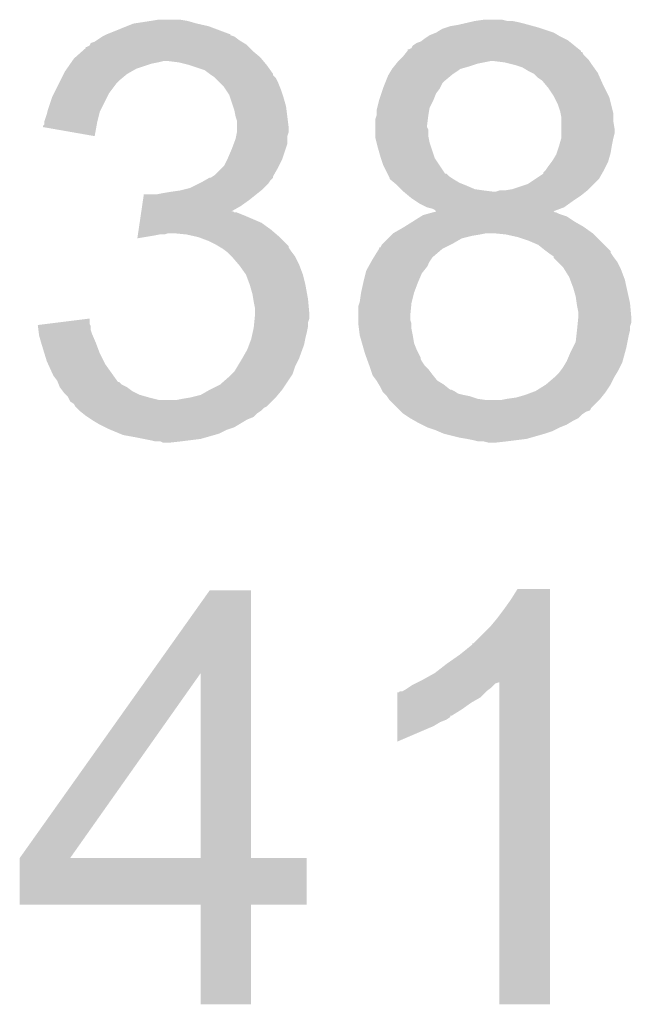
# Model space of a CAD drawing. Extents: x -1.3 to 24.2, y -3.9 to 53.4.
# Tile 25 of 57: x 12 to 13.2, y 11.7 to 13.6. Entities that reach past the tile are written whole.
import ezdxf

# ---------------------------------------------------------------- set-up
doc = ezdxf.new("R2010")
doc.units = 0
doc.layers.add('TWO-WIRE_ETH_3_CLICK_V103_GTO', color=11, linetype='CONTINUOUS')

msp = doc.modelspace()

# ---------------------------------------------------------------- linework, layer by layer
at = {"layer": 'TWO-WIRE_ETH_3_CLICK_V103_GTO'}
for points in [[(12.2174, 13.6144), (12.255496, 13.629638), (12.456164, 13.6144), (12.415522, 13.629638)], [(12.255496, 13.629638), (12.268202, 13.63472), (12.415522, 13.629638), (12.392658, 13.63472)], [(12.268202, 13.63472), (12.30122, 13.6398), (12.392658, 13.63472), (12.374882, 13.6398)], [(12.30122, 13.6398), (12.316462, 13.64234), (12.374882, 13.6398), (12.359638, 13.64234)], [(12.88288, 13.6271), (12.8905, 13.62964), (13.06322, 13.6271), (13.053908, 13.62964)], [(12.8905, 13.62964), (12.90574, 13.63218), (13.053908, 13.62964), (13.044594, 13.63218)], [(12.90574, 13.63218), (12.916746, 13.63472), (13.044594, 13.63218), (13.03528, 13.63472)], [(12.916746, 13.63472), (12.927752, 13.63726), (13.03528, 13.63472), (13.02512, 13.63726)], [(12.927752, 13.63726), (12.93876, 13.6398), (13.02512, 13.63726), (13.012422, 13.6398)], [(12.93876, 13.6398), (12.956542, 13.64234), (13.002262, 13.6398), (12.992098, 13.64234)], [(12.195808, 13.601698), (12.207238, 13.609318), (12.476482, 13.601698), (12.466322, 13.609318)], [(12.207238, 13.609318), (12.207242, 13.60932), (12.466322, 13.609318), (12.466318, 13.60932)], [(12.207242, 13.60932), (12.212312, 13.611856), (12.466318, 13.60932), (12.458716, 13.611856)], [(12.212312, 13.611856), (12.217356, 13.614378), (12.458716, 13.611856), (12.4587, 13.614378)], [(12.217356, 13.614378), (12.2174, 13.6144), (12.4587, 13.614378), (12.456164, 13.6144)], [(12.84224, 13.60678), (12.84605, 13.60932), (13.11148, 13.60678), (13.1064, 13.60932)], [(12.84605, 13.60932), (12.84986, 13.61186), (13.1064, 13.60932), (13.102168, 13.61186)], [(12.84986, 13.61186), (12.862562, 13.61694), (13.102168, 13.61186), (13.093702, 13.61694)], [(12.862562, 13.61694), (12.87526, 13.62456), (13.093702, 13.61694), (13.070842, 13.62456)], [(12.87526, 13.62456), (12.88288, 13.6271), (13.070842, 13.62456), (13.06322, 13.6271)], [(12.17422, 13.586466), (12.174242, 13.589), (12.496794, 13.586466), (12.49426, 13.589)], [(12.174242, 13.589), (12.176764, 13.589002), (12.49426, 13.589), (12.494258, 13.589002)], [(12.176764, 13.589002), (12.181842, 13.591546), (12.494258, 13.589002), (12.491714, 13.591546)], [(12.181842, 13.591546), (12.183112, 13.594078), (12.491714, 13.591546), (12.489182, 13.594078)], [(12.183112, 13.594078), (12.184388, 13.59662), (12.489182, 13.594078), (12.484946, 13.59662)], [(12.184388, 13.59662), (12.192004, 13.599162), (12.484946, 13.59662), (12.48071, 13.599162)], [(12.192004, 13.599162), (12.195808, 13.601698), (12.48071, 13.599162), (12.476482, 13.601698)], [(12.814302, 13.586466), (12.816844, 13.59154), (13.140676, 13.586466), (13.134336, 13.59154)], [(12.816844, 13.59154), (12.82446, 13.59662), (13.134336, 13.59154), (13.127988, 13.59662)], [(12.82446, 13.59662), (12.832082, 13.599162), (13.127988, 13.59662), (13.124812, 13.599162)], [(12.832082, 13.599162), (12.835466, 13.6017), (13.124812, 13.599162), (13.12164, 13.6017)], [(12.835466, 13.6017), (12.84224, 13.60678), (13.12164, 13.6017), (13.11148, 13.60678)], [(12.154216, 13.568678), (12.1685, 13.58138), (12.517122, 13.568678), (12.50188, 13.58138)], [(12.1685, 13.58138), (12.17422, 13.586466), (12.50188, 13.58138), (12.496794, 13.586466)], [(12.796522, 13.568682), (12.800582, 13.57376), (13.1572, 13.568682), (13.152122, 13.57376)], [(12.800582, 13.57376), (12.804632, 13.578826), (13.152122, 13.57376), (13.149586, 13.578826)], [(12.804632, 13.578826), (12.804644, 13.57884), (13.149586, 13.578826), (13.147062, 13.57884)], [(12.804644, 13.57884), (12.806668, 13.581372), (13.147062, 13.57884), (13.14704, 13.581372)], [(12.806668, 13.581372), (12.80668, 13.581386), (13.14704, 13.581372), (13.147024, 13.581386)], [(12.80668, 13.581386), (12.806702, 13.58392), (13.147024, 13.581386), (13.143858, 13.58392)], [(12.806702, 13.58392), (12.809224, 13.583922), (13.143858, 13.58392), (13.143854, 13.583922)], [(12.809224, 13.583922), (12.814302, 13.586466), (13.143854, 13.583922), (13.140676, 13.586466)], [(12.137138, 13.54582), (12.144248, 13.555978), (12.273278, 13.54582), (12.30376, 13.555978)], [(12.144248, 13.555978), (12.146028, 13.55852), (12.30376, 13.555978), (12.31646, 13.55852)], [(12.146028, 13.55852), (12.147806, 13.56106), (12.31646, 13.55852), (12.326618, 13.56106)], [(12.147806, 13.56106), (12.151362, 13.56614), (12.523472, 13.56106), (12.519238, 13.56614)], [(12.151362, 13.56614), (12.154216, 13.568678), (12.519238, 13.56614), (12.517122, 13.568678)], [(12.357098, 13.55852), (12.336778, 13.56106), (12.525588, 13.55852), (12.523472, 13.56106)], [(12.377414, 13.55344), (12.357098, 13.55852), (12.52982, 13.55344), (12.525588, 13.55852)], [(12.37742, 13.553438), (12.377414, 13.55344), (12.529822, 13.553438), (12.52982, 13.55344)], [(12.407898, 13.54328), (12.37742, 13.553438), (12.537076, 13.54328), (12.529822, 13.553438)], [(12.7762, 13.545822), (12.780264, 13.5509), (12.91082, 13.545822), (12.9286, 13.5509)], [(12.780264, 13.5509), (12.784328, 13.55598), (12.9286, 13.5509), (12.943842, 13.55598)], [(12.784328, 13.55598), (12.78636, 13.55852), (12.943842, 13.55598), (12.956542, 13.55852)], [(12.78636, 13.55852), (12.7889, 13.56106), (12.956542, 13.55852), (12.969242, 13.56106)], [(12.7889, 13.56106), (12.79144, 13.5636), (13.163974, 13.56106), (13.16228, 13.5636)], [(12.79144, 13.5636), (12.796522, 13.568682), (13.16228, 13.5636), (13.1572, 13.568682)], [(12.99718, 13.55852), (12.97686, 13.56106), (13.165668, 13.55852), (13.163974, 13.56106)], [(13.00734, 13.55598), (12.99718, 13.55852), (13.16736, 13.55598), (13.165668, 13.55852)], [(13.017498, 13.55344), (13.00734, 13.55598), (13.169176, 13.55344), (13.16736, 13.55598)], [(13.032742, 13.54836), (13.017498, 13.55344), (13.172804, 13.54836), (13.169176, 13.55344)], [(12.124692, 13.522962), (12.13104, 13.53566), (12.240262, 13.522962), (12.255502, 13.53566)], [(12.13104, 13.53566), (12.133582, 13.54074), (12.255502, 13.53566), (12.26439, 13.54074)], [(12.133582, 13.54074), (12.137138, 13.54582), (12.26439, 13.54074), (12.273278, 13.54582)], [(12.41806, 13.53566), (12.407898, 13.54328), (12.542518, 13.53566), (12.537076, 13.54328)], [(12.418066, 13.535656), (12.41806, 13.53566), (12.54252, 13.535656), (12.542518, 13.53566)], [(12.42188, 13.533114), (12.418066, 13.535656), (12.542526, 13.533114), (12.54252, 13.535656)], [(12.42568, 13.53058), (12.42188, 13.533114), (12.54506, 13.53058), (12.542526, 13.533114)], [(12.764514, 13.52296), (12.76858, 13.533122), (12.88034, 13.52296), (12.892534, 13.533122)], [(12.76858, 13.533122), (12.770102, 13.53566), (12.892534, 13.533122), (12.89558, 13.53566)], [(12.770102, 13.53566), (12.7762, 13.54582), (12.89558, 13.53566), (12.910816, 13.54582)], [(12.7762, 13.54582), (12.7762, 13.545822), (12.910816, 13.54582), (12.91082, 13.545822)], [(13.04544, 13.54074), (13.032742, 13.54836), (13.178246, 13.54074), (13.172804, 13.54836)], [(13.05052, 13.5382), (13.04544, 13.54074), (13.18006, 13.5382), (13.178246, 13.54074)], [(13.0556, 13.535658), (13.05052, 13.5382), (13.18119, 13.535658), (13.18006, 13.5382)], [(13.06322, 13.52804), (13.0556, 13.535658), (13.184576, 13.52804), (13.18119, 13.535658)], [(12.111988, 13.497558), (12.12215, 13.517878), (12.21994, 13.497558), (12.23518, 13.517878)], [(12.12215, 13.517878), (12.124692, 13.522962), (12.23518, 13.517878), (12.240262, 13.522962)], [(12.428224, 13.528036), (12.42568, 13.53058), (12.547602, 13.528036), (12.54506, 13.53058)], [(12.43838, 13.51788), (12.428224, 13.528036), (12.55268, 13.51788), (12.547602, 13.528036)], [(12.445998, 13.510262), (12.43838, 13.51788), (12.555728, 13.510262), (12.55268, 13.51788)], [(12.75842, 13.507722), (12.762482, 13.51788), (12.87018, 13.507722), (12.875262, 13.51788)], [(12.762482, 13.51788), (12.764514, 13.52296), (12.875262, 13.51788), (12.88034, 13.52296)], [(13.070842, 13.522956), (13.06322, 13.52804), (13.186836, 13.522956), (13.184576, 13.52804)], [(13.07719, 13.51534), (13.070842, 13.522956), (13.19022, 13.51534), (13.186836, 13.522956)], [(13.08354, 13.50772), (13.07719, 13.51534), (13.194032, 13.50772), (13.19022, 13.51534)], [(12.10818, 13.48994), (12.111988, 13.497558), (12.21613, 13.48994), (12.21994, 13.497558)], [(12.449386, 13.505182), (12.445998, 13.510262), (12.55776, 13.505182), (12.555728, 13.510262)], [(12.456158, 13.495024), (12.449386, 13.505182), (12.561146, 13.495024), (12.55776, 13.505182)], [(12.457854, 13.48994), (12.456158, 13.495024), (12.56284, 13.48994), (12.561146, 13.495024)], [(12.7508, 13.48486), (12.755034, 13.497562), (12.85748, 13.48486), (12.862562, 13.497562)], [(12.755034, 13.497562), (12.75842, 13.50772), (12.862562, 13.497562), (12.870178, 13.50772)], [(12.75842, 13.50772), (12.75842, 13.507722), (12.870178, 13.50772), (12.87018, 13.507722)], [(13.0937, 13.492478), (13.08354, 13.50772), (13.201652, 13.492478), (13.194032, 13.50772)], [(13.09497, 13.489938), (13.0937, 13.492478), (13.202922, 13.489938), (13.201652, 13.492478)], [(12.10056, 13.467078), (12.10818, 13.48994), (12.204698, 13.467078), (12.21613, 13.48994)], [(12.46378, 13.472158), (12.457854, 13.48994), (12.56792, 13.472158), (12.56284, 13.48994)], [(12.74699, 13.469622), (12.7508, 13.484858), (12.849862, 13.469622), (12.857478, 13.484858)], [(12.7508, 13.484858), (12.7508, 13.48486), (12.857478, 13.484858), (12.85748, 13.48486)], [(13.10132, 13.477238), (13.09497, 13.489938), (13.206098, 13.477238), (13.202922, 13.489938)], [(13.1064, 13.461998), (13.10132, 13.477238), (13.209906, 13.461998), (13.206098, 13.477238)], [(12.092942, 13.441682), (12.098018, 13.45692), (12.19708, 13.441682), (12.200888, 13.45692)], [(12.098018, 13.45692), (12.099288, 13.461998), (12.200888, 13.45692), (12.202158, 13.461998)], [(12.099288, 13.461998), (12.10056, 13.467078), (12.202158, 13.461998), (12.204698, 13.467078)], [(12.466318, 13.46454), (12.46378, 13.472158), (12.568874, 13.46454), (12.56792, 13.472158)], [(12.46886, 13.451842), (12.466318, 13.46454), (12.57046, 13.451842), (12.568874, 13.46454)], [(12.743182, 13.446762), (12.745718, 13.45438), (12.846366, 13.446762), (12.84732, 13.45438)], [(12.745718, 13.45438), (12.74572, 13.454384), (12.84732, 13.45438), (12.84732, 13.454384)], [(12.74572, 13.464542), (12.74699, 13.469622), (12.849014, 13.464542), (12.849862, 13.469622)], [(12.74572, 13.454384), (12.74572, 13.464542), (12.84732, 13.454384), (12.849014, 13.464542)], [(13.106908, 13.459458), (13.1064, 13.461998), (13.21054, 13.459458), (13.209906, 13.461998)], [(13.10894, 13.449298), (13.106908, 13.459458), (13.21054, 13.449298), (13.21054, 13.459458)], [(12.0904, 13.431538), (12.090406, 13.434066), (12.195226, 13.431538), (12.195688, 13.434066)], [(12.090406, 13.434066), (12.09294, 13.436606), (12.195688, 13.434066), (12.196152, 13.436606)], [(12.09294, 13.44168), (12.092942, 13.441682), (12.19708, 13.44168), (12.19708, 13.441682)], [(12.09294, 13.436606), (12.09294, 13.44168), (12.196152, 13.436606), (12.19708, 13.44168)], [(12.471398, 13.444222), (12.46886, 13.451842), (12.571412, 13.444222), (12.57046, 13.451842)], [(12.4714, 13.431518), (12.471398, 13.444222), (12.573, 13.431518), (12.571412, 13.444222)], [(12.74318, 13.43406), (12.743182, 13.446762), (12.84478, 13.43406), (12.846366, 13.446762)], [(12.74318, 13.431524), (12.74318, 13.43406), (12.84478, 13.431524), (12.84478, 13.43406)], [(13.10894, 13.444218), (13.10894, 13.449298), (13.21054, 13.444218), (13.21054, 13.449298)], [(13.10894, 13.428978), (13.10894, 13.444218), (13.21308, 13.428978), (13.21054, 13.444218)], [(12.191978, 13.413744), (12.0904, 13.431538), (12.191978, 13.413744), (12.195226, 13.431538)], [(12.469874, 13.413736), (12.471398, 13.421358), (12.57046, 13.413736), (12.572998, 13.421358)], [(12.471398, 13.421358), (12.4714, 13.421362), (12.572998, 13.421358), (12.572998, 13.421362)], [(12.4714, 13.421362), (12.4714, 13.431518), (12.572998, 13.421362), (12.573, 13.431518)], [(12.74318, 13.426444), (12.74318, 13.431524), (12.847318, 13.426444), (12.84478, 13.431524)], [(12.74318, 13.413742), (12.74318, 13.426444), (12.84732, 13.413742), (12.847318, 13.426444)], [(13.10894, 13.418818), (13.10894, 13.428978), (13.21308, 13.418818), (13.21308, 13.428978)], [(13.10894, 13.411196), (13.10894, 13.418818), (13.211174, 13.411196), (13.21308, 13.418818)], [(12.46124, 13.38834), (12.465048, 13.398498), (12.567072, 13.38834), (12.570458, 13.398498)], [(12.465048, 13.398498), (12.46886, 13.408662), (12.570458, 13.398498), (12.570458, 13.408662)], [(12.46886, 13.408662), (12.469874, 13.413736), (12.570458, 13.408662), (12.57046, 13.413736)], [(12.74318, 13.411202), (12.74318, 13.413742), (12.847828, 13.411202), (12.84732, 13.413742)], [(12.74572, 13.401042), (12.74318, 13.411202), (12.84986, 13.401042), (12.847828, 13.411202)], [(12.74826, 13.39088), (12.74572, 13.401042), (12.853248, 13.39088), (12.84986, 13.401042)], [(13.10386, 13.39342), (13.104584, 13.39596), (13.207576, 13.39342), (13.208, 13.39596)], [(13.104584, 13.39596), (13.108214, 13.40866), (13.208, 13.39596), (13.21054, 13.40866)], [(13.108214, 13.40866), (13.10894, 13.411196), (13.21054, 13.40866), (13.211174, 13.411196)], [(12.45362, 13.37056), (12.46124, 13.38834), (12.561146, 13.37056), (12.567072, 13.38834)], [(12.75334, 13.3731), (12.74826, 13.39088), (12.859174, 13.3731), (12.853248, 13.39088)], [(13.09116, 13.36548), (13.09878, 13.378178), (13.201104, 13.36548), (13.204734, 13.378178)], [(13.09878, 13.378178), (13.099626, 13.380718), (13.204734, 13.378178), (13.20546, 13.380718)], [(13.099626, 13.380718), (13.10386, 13.39342), (13.20546, 13.380718), (13.207576, 13.39342)], [(12.446002, 13.355324), (12.45235, 13.36802), (12.55395, 13.355324), (12.5603, 13.36802)], [(12.45235, 13.36802), (12.45362, 13.37056), (12.5603, 13.36802), (12.561146, 13.37056)], [(12.754188, 13.37056), (12.75334, 13.3731), (12.86002, 13.37056), (12.859174, 13.3731)], [(12.75842, 13.357862), (12.754188, 13.37056), (12.868486, 13.357862), (12.86002, 13.37056)], [(12.767308, 13.340088), (12.75842, 13.357862), (12.880336, 13.340088), (12.868486, 13.357862)], [(13.08354, 13.35532), (13.089254, 13.36294), (13.196568, 13.35532), (13.20038, 13.36294)], [(13.089254, 13.36294), (13.09116, 13.36548), (13.20038, 13.36294), (13.201104, 13.36548)], [(12.4244, 13.334994), (12.428222, 13.337542), (12.54252, 13.334994), (12.543974, 13.337542)], [(12.428222, 13.337542), (12.44346, 13.352782), (12.543974, 13.337542), (12.55268, 13.352782)], [(12.44346, 13.352782), (12.446002, 13.355324), (12.55268, 13.352782), (12.55395, 13.355324)], [(12.767312, 13.34008), (12.767308, 13.340088), (12.882874, 13.34008), (12.880336, 13.340088)], [(12.76985, 13.335002), (12.767312, 13.34008), (12.887958, 13.335002), (12.882874, 13.34008)], [(13.058138, 13.32992), (13.073372, 13.340076), (13.182598, 13.32992), (13.1884, 13.340076)], [(13.073372, 13.340076), (13.07338, 13.342614), (13.1884, 13.340076), (13.189852, 13.342614)], [(13.07338, 13.342614), (13.078458, 13.347698), (13.189852, 13.342614), (13.192756, 13.347698)], [(13.078458, 13.347698), (13.07846, 13.347702), (13.192756, 13.347698), (13.19276, 13.347702)], [(13.07846, 13.347702), (13.08354, 13.35532), (13.19276, 13.347702), (13.196568, 13.35532)], [(12.379962, 13.31214), (12.395194, 13.319758), (12.52474, 13.31214), (12.532358, 13.319758)], [(12.395194, 13.319758), (12.400278, 13.3223), (12.532358, 13.319758), (12.534052, 13.3223)], [(12.400278, 13.3223), (12.409172, 13.32738), (12.534052, 13.3223), (12.53744, 13.32738)], [(12.409172, 13.32738), (12.418054, 13.332454), (12.53744, 13.32738), (12.542514, 13.332454)], [(12.418054, 13.332454), (12.418066, 13.33246), (12.542514, 13.332454), (12.542514, 13.33246)], [(12.418066, 13.33246), (12.420606, 13.332464), (12.542514, 13.33246), (12.542514, 13.332464)], [(12.420606, 13.332464), (12.4244, 13.334994), (12.542514, 13.332464), (12.54252, 13.334994)], [(12.771118, 13.332464), (12.76985, 13.335002), (12.891764, 13.332464), (12.887958, 13.335002)], [(12.77112, 13.329928), (12.771118, 13.332464), (12.895566, 13.329928), (12.891764, 13.332464)], [(12.771132, 13.329918), (12.77112, 13.329928), (12.89558, 13.329918), (12.895566, 13.329928)], [(12.780268, 13.3223), (12.771132, 13.329918), (12.908278, 13.3223), (12.89558, 13.329918)], [(12.78636, 13.31722), (12.780268, 13.3223), (12.92098, 13.31722), (12.908278, 13.3223)], [(13.01242, 13.3096), (13.0429, 13.31976), (13.162278, 13.3096), (13.172438, 13.31976)], [(13.0429, 13.31976), (13.058138, 13.32992), (13.172438, 13.31976), (13.182598, 13.32992)], [(12.287042, 13.28928), (12.28854, 13.29944), (12.4968, 13.28928), (12.5095, 13.29944)], [(12.313922, 13.29944), (12.32662, 13.30198), (12.5095, 13.29944), (12.512674, 13.30198)], [(12.32662, 13.30198), (12.34186, 13.30452), (12.512674, 13.30198), (12.51585, 13.30452)], [(12.34186, 13.30452), (12.35964, 13.30706), (12.51585, 13.30452), (12.519024, 13.30706)], [(12.35964, 13.30706), (12.369792, 13.309598), (12.519024, 13.30706), (12.522198, 13.309598)], [(12.369792, 13.309598), (12.379962, 13.31214), (12.522198, 13.309598), (12.52474, 13.31214)], [(12.793978, 13.309602), (12.78636, 13.31722), (12.938758, 13.309602), (12.92098, 13.31722)], [(12.79652, 13.30706), (12.793978, 13.309602), (12.95654, 13.30706), (12.938758, 13.309602)], [(12.79906, 13.30452), (12.79652, 13.30706), (12.97686, 13.30452), (12.95654, 13.30706)], [(12.799062, 13.304518), (12.79906, 13.30452), (13.156562, 13.304518), (13.156564, 13.30452)], [(12.808204, 13.2969), (12.799062, 13.304518), (13.14704, 13.2969), (13.156562, 13.304518)], [(12.979396, 13.30452), (12.987018, 13.307058), (13.156564, 13.30452), (13.159738, 13.307058)], [(12.987018, 13.307058), (12.997178, 13.30706), (13.159738, 13.307058), (13.159738, 13.30706)], [(12.997178, 13.30706), (13.01242, 13.3096), (13.159738, 13.30706), (13.162278, 13.3096)], [(12.285172, 13.276578), (12.287042, 13.28928), (12.47902, 13.276578), (12.4968, 13.28928)], [(12.8143, 13.29182), (12.808204, 13.2969), (13.13942, 13.29182), (13.14704, 13.2969)], [(12.821922, 13.28674), (12.8143, 13.29182), (13.1318, 13.28674), (13.13942, 13.29182)], [(12.829538, 13.281662), (12.821922, 13.28674), (13.12469, 13.281662), (13.1318, 13.28674)], [(12.844778, 13.27404), (12.829538, 13.281662), (13.11402, 13.27404), (13.12469, 13.281662)], [(12.282554, 13.2588), (12.283302, 13.263878), (12.4841, 13.2588), (12.471404, 13.263878)], [(12.283302, 13.26388), (12.283674, 13.266414), (12.466326, 13.26388), (12.463786, 13.266414)], [(12.283302, 13.263878), (12.283302, 13.26388), (12.471404, 13.263878), (12.466326, 13.26388)], [(12.283674, 13.266414), (12.283676, 13.26642), (12.463786, 13.266414), (12.461324, 13.26642)], [(12.283676, 13.26642), (12.285172, 13.276578), (12.461324, 13.26642), (12.47902, 13.276578)], [(12.83716, 13.258802), (12.846412, 13.26134), (13.111476, 13.258802), (13.103862, 13.26134)], [(12.854938, 13.271502), (12.844778, 13.27404), (13.10728, 13.271502), (13.11402, 13.27404)], [(12.846412, 13.26134), (12.855666, 13.263878), (13.103862, 13.26134), (13.098784, 13.263878)], [(12.860016, 13.268962), (12.854938, 13.271502), (13.100536, 13.268962), (13.10728, 13.271502)], [(12.855666, 13.263878), (12.855674, 13.26388), (13.098784, 13.263878), (13.096246, 13.26388)], [(12.855674, 13.26388), (12.864848, 13.266396), (13.096246, 13.26388), (13.093724, 13.266396)], [(12.862554, 13.266426), (12.860016, 13.268962), (13.093802, 13.266426), (13.100536, 13.268962)], [(12.864936, 13.26642), (12.862554, 13.266426), (13.093786, 13.26642), (13.093802, 13.266426)], [(12.864848, 13.266396), (12.864936, 13.26642), (13.093724, 13.266396), (13.093786, 13.26642)], [(12.278438, 13.23086), (12.280308, 13.243558), (12.53744, 13.23086), (12.519662, 13.243558)], [(12.280308, 13.243558), (12.282554, 13.2588), (12.519662, 13.243558), (12.4841, 13.2588)], [(12.800582, 13.23594), (12.81684, 13.246102), (13.152122, 13.23594), (13.134338, 13.246102)], [(12.81684, 13.246102), (12.833088, 13.256258), (13.134338, 13.246102), (13.119104, 13.256258)], [(12.833088, 13.256258), (12.83716, 13.258802), (13.119104, 13.256258), (13.111476, 13.258802)], [(12.276942, 13.2207), (12.277316, 13.223238), (12.329156, 13.2207), (12.336778, 13.223238)], [(12.277316, 13.22324), (12.278438, 13.23086), (12.546332, 13.22324), (12.53744, 13.23086)], [(12.277316, 13.223238), (12.277316, 13.22324), (12.336778, 13.223238), (12.346942, 13.22324)], [(12.372338, 13.2207), (12.346942, 13.22324), (12.549296, 13.2207), (12.546332, 13.22324)], [(12.7762, 13.2207), (12.77874, 13.22324), (12.94892, 13.2207), (12.961622, 13.22324)], [(12.77874, 13.22324), (12.778742, 13.223242), (13.1699, 13.22324), (13.169898, 13.223242)], [(12.778742, 13.223242), (12.79652, 13.2334), (13.169898, 13.223242), (13.155678, 13.2334)], [(12.79652, 13.2334), (12.800582, 13.23594), (13.155678, 13.2334), (13.152122, 13.23594)], [(12.97434, 13.223238), (12.97432, 13.22324), (13.169902, 13.223238), (13.1699, 13.22324)], [(12.99972, 13.2207), (12.97434, 13.223238), (13.17244, 13.2207), (13.169902, 13.223238)], [(12.275824, 13.213108), (12.276568, 13.21816), (12.275824, 13.213108), (12.3063, 13.21816)], [(12.276568, 13.21816), (12.276942, 13.2207), (12.3063, 13.21816), (12.318998, 13.2207)], [(12.39519, 13.215622), (12.372338, 13.2207), (12.55522, 13.215622), (12.549296, 13.2207)], [(12.395198, 13.21562), (12.39519, 13.215622), (12.555222, 13.21562), (12.55522, 13.215622)], [(12.41552, 13.208), (12.395198, 13.21562), (12.56284, 13.208), (12.555222, 13.21562)], [(12.43076, 13.20038), (12.41552, 13.208), (12.570456, 13.20038), (12.56284, 13.208)], [(12.755882, 13.20038), (12.75842, 13.20292), (12.890498, 13.20038), (12.895578, 13.20292)], [(12.75842, 13.20292), (12.768582, 13.213082), (12.895578, 13.20292), (12.913364, 13.213082)], [(12.768582, 13.213082), (12.77366, 13.21816), (12.913364, 13.213082), (12.93368, 13.21816)], [(12.77366, 13.21816), (12.7762, 13.2207), (12.93368, 13.21816), (12.94892, 13.2207)], [(13.02258, 13.215618), (12.99972, 13.2207), (13.177522, 13.215618), (13.17244, 13.2207)], [(13.045438, 13.208), (13.02258, 13.215618), (13.185138, 13.208), (13.177522, 13.215618)], [(13.06322, 13.200378), (13.045438, 13.208), (13.19276, 13.200378), (13.185138, 13.208)], [(12.435004, 13.197834), (12.43076, 13.20038), (12.573, 13.197834), (12.570456, 13.20038)], [(12.439238, 13.195294), (12.435004, 13.197834), (12.573004, 13.195294), (12.573, 13.197834)], [(12.443458, 13.192762), (12.439238, 13.195294), (12.574692, 13.192762), (12.573004, 13.195294)], [(12.450234, 13.18768), (12.443458, 13.192762), (12.57808, 13.18768), (12.574692, 13.192762)], [(12.453618, 13.18514), (12.450234, 13.18768), (12.579986, 13.18514), (12.57808, 13.18768)], [(12.461242, 13.17752), (12.453618, 13.18514), (12.5857, 13.17752), (12.579986, 13.18514)], [(12.741274, 13.17752), (12.750798, 13.192762), (12.85748, 13.17752), (12.875264, 13.192762)], [(12.750798, 13.192762), (12.7508, 13.192764), (12.875264, 13.192762), (12.875266, 13.192764)], [(12.7508, 13.192764), (12.750822, 13.1953), (12.875266, 13.192764), (12.880338, 13.1953)], [(12.750822, 13.1953), (12.753346, 13.195314), (12.880338, 13.1953), (12.880366, 13.195314)], [(12.753346, 13.195314), (12.755882, 13.20038), (12.880366, 13.195314), (12.890498, 13.20038)], [(13.07592, 13.19022), (13.06322, 13.200378), (13.202916, 13.19022), (13.19276, 13.200378)], [(13.079316, 13.187674), (13.07592, 13.19022), (13.20546, 13.187674), (13.202916, 13.19022)], [(13.082702, 13.185134), (13.079316, 13.187674), (13.205464, 13.185134), (13.20546, 13.187674)], [(13.08608, 13.1826), (13.082702, 13.185134), (13.207154, 13.1826), (13.205464, 13.185134)], [(12.461244, 13.177518), (12.461242, 13.17752), (12.5857, 13.177518), (12.5857, 13.17752)], [(12.474304, 13.16228), (12.461244, 13.177518), (12.59332, 13.16228), (12.5857, 13.177518)], [(12.729632, 13.157202), (12.735278, 13.167362), (12.844782, 13.157202), (12.849862, 13.167362)], [(12.735278, 13.167362), (12.7381, 13.17244), (12.849862, 13.167362), (12.853246, 13.17244)], [(12.7381, 13.17244), (12.739688, 13.174982), (12.853246, 13.17244), (12.854942, 13.174982)], [(12.739688, 13.174982), (12.741274, 13.17752), (12.854942, 13.174982), (12.85748, 13.17752)], [(13.093686, 13.17752), (13.08608, 13.1826), (13.21054, 13.17752), (13.207154, 13.1826)], [(13.0937, 13.17751), (13.093686, 13.17752), (13.210548, 13.17751), (13.21054, 13.17752)], [(13.093706, 13.174974), (13.0937, 13.17751), (13.21245, 13.174974), (13.210548, 13.17751)], [(13.101322, 13.167358), (13.093706, 13.174974), (13.21816, 13.167358), (13.21245, 13.174974)], [(13.11148, 13.157198), (13.101322, 13.167358), (13.223242, 13.157198), (13.21816, 13.167358)], [(12.47648, 13.15974), (12.474304, 13.16228), (12.594274, 13.15974), (12.59332, 13.16228)], [(12.489178, 13.141962), (12.47648, 13.15974), (12.60094, 13.141962), (12.594274, 13.15974)], [(12.72032, 13.12926), (12.724128, 13.1445), (12.828088, 13.12926), (12.834622, 13.1445)], [(12.724128, 13.1445), (12.7254, 13.149582), (12.834622, 13.1445), (12.838686, 13.149582)], [(12.7254, 13.149582), (12.729632, 13.157202), (12.838686, 13.149582), (12.844782, 13.157202)], [(13.114656, 13.15212), (13.11148, 13.157198), (13.22578, 13.15212), (13.223242, 13.157198)], [(13.12418, 13.136882), (13.114656, 13.15212), (13.231494, 13.136882), (13.22578, 13.15212)], [(12.48918, 13.141958), (12.489178, 13.141962), (12.60094, 13.141958), (12.60094, 13.141962)], [(12.4968, 13.12164), (12.48918, 13.141958), (12.60602, 13.12164), (12.60094, 13.141958)], [(12.71524, 13.106402), (12.719754, 13.12672), (12.819382, 13.106402), (12.827, 13.12672)], [(12.719754, 13.12672), (12.72032, 13.12926), (12.827, 13.12672), (12.828088, 13.12926)], [(13.126086, 13.131798), (13.12418, 13.136882), (13.2334, 13.131798), (13.231494, 13.136882)], [(13.131798, 13.116562), (13.126086, 13.131798), (13.236786, 13.116562), (13.2334, 13.131798)], [(12.50188, 13.103862), (12.4968, 13.12164), (12.609254, 13.103862), (12.60602, 13.12164)], [(12.7127, 13.088622), (12.71524, 13.106398), (12.814934, 13.088622), (12.81938, 13.106398)], [(12.71524, 13.106398), (12.71524, 13.106402), (12.81938, 13.106398), (12.819382, 13.106402)], [(13.13688, 13.098778), (13.131798, 13.116562), (13.240738, 13.098778), (13.236786, 13.116562)], [(12.503574, 13.093702), (12.50188, 13.103862), (12.6111, 13.093702), (12.609254, 13.103862)], [(12.50442, 13.08862), (12.503574, 13.093702), (12.611562, 13.08862), (12.6111, 13.093702)], [(12.50696, 13.075922), (12.50442, 13.08862), (12.612718, 13.075922), (12.611562, 13.08862)], [(12.710162, 13.081002), (12.711852, 13.08608), (12.813792, 13.081002), (12.8143, 13.08608)], [(12.711852, 13.08608), (12.7127, 13.088622), (12.8143, 13.08608), (12.814934, 13.088622)], [(13.138696, 13.086078), (13.13688, 13.098778), (13.24356, 13.086078), (13.240738, 13.098778)], [(13.13942, 13.081002), (13.138696, 13.086078), (13.244022, 13.081002), (13.24356, 13.086078)], [(12.50696, 13.065762), (12.50696, 13.075922), (12.61364, 13.065762), (12.612718, 13.075922)], [(12.71016, 13.06068), (12.710162, 13.081002), (12.81176, 13.06068), (12.813792, 13.081002)], [(13.14196, 13.068298), (13.13942, 13.081002), (13.245178, 13.068298), (13.244022, 13.081002)], [(13.14196, 13.058142), (13.14196, 13.068298), (13.2461, 13.058142), (13.245178, 13.068298)], [(12.100582, 13.045436), (12.18184, 13.055576), (12.181842, 13.045436), (12.18184, 13.055576)], [(12.504672, 13.040358), (12.505434, 13.047976), (12.6111, 13.040358), (12.6111, 13.047976)], [(12.505434, 13.047976), (12.506196, 13.055598), (12.6111, 13.047976), (12.613638, 13.055598)], [(12.506196, 13.055598), (12.50696, 13.063218), (12.613638, 13.055598), (12.613638, 13.063218)], [(12.50696, 13.063218), (12.50696, 13.065762), (12.613638, 13.063218), (12.61364, 13.065762)], [(12.71016, 13.053064), (12.71016, 13.06068), (12.81176, 13.053064), (12.81176, 13.06068)], [(12.71016, 13.045442), (12.71016, 13.053064), (12.814298, 13.045442), (12.81176, 13.053064)], [(13.14018, 13.040356), (13.140942, 13.047978), (13.24356, 13.040356), (13.246098, 13.047978)], [(13.140942, 13.047978), (13.14196, 13.05814), (13.246098, 13.047978), (13.246098, 13.05814)], [(13.14196, 13.05814), (13.14196, 13.058142), (13.246098, 13.05814), (13.2461, 13.058142)], [(12.08026, 13.0429), (12.100582, 13.045436), (12.18311, 13.0429), (12.181842, 13.045436)], [(12.080576, 13.040356), (12.08026, 13.0429), (12.18438, 13.040356), (12.18311, 13.0429)], [(12.081522, 13.032738), (12.080576, 13.040356), (12.184382, 13.032738), (12.18438, 13.040356)], [(12.082466, 13.025122), (12.081522, 13.032738), (12.18692, 13.025122), (12.184382, 13.032738)], [(12.50216, 13.02766), (12.50442, 13.037822), (12.60856, 13.02766), (12.610592, 13.037822)], [(12.50442, 13.037822), (12.504672, 13.040358), (12.610592, 13.037822), (12.6111, 13.040358)], [(12.71016, 13.042902), (12.71016, 13.045442), (12.8143, 13.042902), (12.814298, 13.045442)], [(12.711114, 13.035282), (12.71016, 13.042902), (12.8143, 13.035282), (12.8143, 13.042902)], [(12.7127, 13.022582), (12.711114, 13.035282), (12.81684, 13.022582), (12.8143, 13.035282)], [(13.13829, 13.02258), (13.139418, 13.032738), (13.24102, 13.02258), (13.24356, 13.032738)], [(13.139418, 13.032738), (13.13942, 13.03274), (13.24356, 13.032738), (13.24356, 13.03274)], [(13.13942, 13.03274), (13.14018, 13.040356), (13.24356, 13.03274), (13.24356, 13.040356)], [(12.08278, 13.022582), (12.082466, 13.025122), (12.18801, 13.022582), (12.18692, 13.025122)], [(12.087136, 13.00734), (12.08278, 13.022582), (12.19454, 13.00734), (12.18801, 13.022582)], [(12.495528, 13.0048), (12.49934, 13.014962), (12.603478, 13.0048), (12.605512, 13.014962)], [(12.49934, 13.014962), (12.499904, 13.0175), (12.605512, 13.014962), (12.60602, 13.0175)], [(12.499904, 13.0175), (12.50216, 13.02766), (12.60602, 13.0175), (12.60856, 13.02766)], [(12.712702, 13.02258), (12.7127, 13.022582), (12.81684, 13.02258), (12.81684, 13.022582)], [(12.717056, 13.007342), (12.712702, 13.02258), (12.81938, 13.007342), (12.81684, 13.02258)], [(13.130528, 12.99718), (13.136878, 13.009878), (13.23594, 12.99718), (13.238478, 13.009878)], [(13.136878, 13.009878), (13.13829, 13.02258), (13.238478, 13.009878), (13.24102, 13.02258)], [(12.08786, 13.0048), (12.087136, 13.00734), (12.195494, 13.0048), (12.19454, 13.00734)], [(12.093332, 12.98702), (12.08786, 13.0048), (12.20216, 12.98702), (12.195494, 13.0048)], [(12.48156, 12.97686), (12.49172, 12.99464), (12.59332, 12.97686), (12.599784, 12.99464)], [(12.49172, 12.99464), (12.495528, 13.0048), (12.599784, 12.99464), (12.603478, 13.0048)], [(12.720686, 12.99464), (12.717056, 13.007342), (12.82446, 12.99464), (12.81938, 13.007342)], [(12.722862, 12.98702), (12.720686, 12.99464), (12.82827, 12.98702), (12.82446, 12.99464)], [(13.1191, 12.97178), (13.12672, 12.98956), (13.229012, 12.97178), (13.23386, 12.98956)], [(13.12672, 12.98956), (13.130528, 12.99718), (13.23386, 12.98956), (13.23594, 12.99718)], [(12.098018, 12.971782), (12.093332, 12.98702), (12.209782, 12.971782), (12.20216, 12.98702)], [(12.10033, 12.9667), (12.098018, 12.971782), (12.212322, 12.9667), (12.209782, 12.971782)], [(12.472414, 12.961618), (12.48156, 12.97686), (12.5857, 12.961618), (12.59332, 12.97686)], [(12.725632, 12.979404), (12.722862, 12.98702), (12.832078, 12.979404), (12.82827, 12.98702)], [(12.726556, 12.976864), (12.725632, 12.979404), (12.83208, 12.976864), (12.832078, 12.979404)], [(12.728404, 12.971782), (12.726556, 12.976864), (12.83462, 12.971782), (12.83208, 12.976864)], [(12.731174, 12.96416), (12.728404, 12.971782), (12.8397, 12.96416), (12.83462, 12.971782)], [(13.117576, 12.96924), (13.1191, 12.97178), (13.22832, 12.96924), (13.229012, 12.97178)], [(12.11072, 12.943842), (12.10033, 12.9667), (12.228656, 12.943842), (12.212322, 12.9667)], [(12.461236, 12.946376), (12.466322, 12.951462), (12.580618, 12.946376), (12.582312, 12.951462)], [(12.466322, 12.951462), (12.472414, 12.961618), (12.582312, 12.951462), (12.5857, 12.961618)], [(12.73302, 12.95908), (12.731174, 12.96416), (12.84478, 12.95908), (12.8397, 12.96416)], [(12.733868, 12.95654), (12.73302, 12.95908), (12.847318, 12.95654), (12.84478, 12.95908)], [(12.737254, 12.94638), (12.733868, 12.95654), (12.85494, 12.94638), (12.847318, 12.95654)], [(13.103858, 12.94892), (13.10767, 12.954002), (13.21765, 12.94892), (13.2207, 12.954002)], [(13.10767, 12.954002), (13.11148, 12.95908), (13.2207, 12.954002), (13.223238, 12.95908)], [(13.11148, 12.95908), (13.117576, 12.96924), (13.223238, 12.95908), (13.22832, 12.96924)], [(12.118338, 12.933682), (12.11072, 12.943842), (12.235914, 12.933682), (12.228656, 12.943842)], [(12.119356, 12.93114), (12.118338, 12.933682), (12.23773, 12.93114), (12.235914, 12.933682)], [(12.43838, 12.92606), (12.4587, 12.943838), (12.567072, 12.92606), (12.578924, 12.943838)], [(12.4587, 12.943838), (12.461236, 12.946376), (12.578924, 12.943838), (12.580618, 12.946376)], [(12.7381, 12.943842), (12.737254, 12.94638), (12.856972, 12.943842), (12.85494, 12.94638)], [(12.745718, 12.933684), (12.7381, 12.943842), (12.865098, 12.933684), (12.856972, 12.943842)], [(12.74572, 12.93368), (12.745718, 12.933684), (12.865106, 12.93368), (12.865098, 12.933684)], [(12.750292, 12.926062), (12.74572, 12.93368), (12.877798, 12.926062), (12.865106, 12.93368)], [(13.078458, 12.92606), (13.09624, 12.9413), (13.205458, 12.92606), (13.21308, 12.9413)], [(13.09624, 12.9413), (13.103858, 12.94892), (13.21308, 12.9413), (13.21765, 12.94892)], [(12.119358, 12.931134), (12.119356, 12.93114), (12.240266, 12.931134), (12.23773, 12.93114)], [(12.12139, 12.926058), (12.119358, 12.931134), (12.245344, 12.926058), (12.240266, 12.931134)], [(12.12342, 12.92098), (12.12139, 12.926058), (12.255498, 12.92098), (12.245344, 12.926058)], [(12.123422, 12.920978), (12.12342, 12.92098), (12.2555, 12.920978), (12.255498, 12.92098)], [(12.129138, 12.91336), (12.123422, 12.920978), (12.265662, 12.91336), (12.2555, 12.920978)], [(12.13104, 12.910822), (12.129138, 12.91336), (12.270738, 12.910822), (12.265662, 12.91336)], [(12.400282, 12.90574), (12.41806, 12.9159), (12.551832, 12.90574), (12.5603, 12.9159)], [(12.41806, 12.9159), (12.43838, 12.92606), (12.5603, 12.9159), (12.567072, 12.92606)], [(12.75334, 12.920978), (12.750292, 12.926062), (12.884154, 12.920978), (12.877798, 12.926062)], [(12.755878, 12.915904), (12.75334, 12.920978), (12.890496, 12.915904), (12.884154, 12.920978)], [(12.75588, 12.9159), (12.755878, 12.915904), (12.893036, 12.9159), (12.890496, 12.915904)], [(12.75715, 12.91336), (12.75588, 12.9159), (12.898118, 12.91336), (12.893036, 12.9159)], [(12.758418, 12.910824), (12.75715, 12.91336), (12.901924, 12.910824), (12.898118, 12.91336)], [(13.051366, 12.91082), (13.058142, 12.91336), (13.1953, 12.91082), (13.196992, 12.91336)], [(13.058142, 12.91336), (13.078454, 12.926058), (13.196992, 12.91336), (13.205458, 12.926058)], [(13.078454, 12.926058), (13.078458, 12.92606), (13.205458, 12.926058), (13.205458, 12.92606)], [(12.136122, 12.905738), (12.13104, 12.910822), (12.280902, 12.905738), (12.270738, 12.910822)], [(12.138658, 12.9032), (12.136122, 12.905738), (12.289788, 12.9032), (12.280902, 12.905738)], [(12.13993, 12.90066), (12.138658, 12.9032), (12.29868, 12.90066), (12.289788, 12.9032)], [(12.142472, 12.89558), (12.13993, 12.90066), (12.319002, 12.89558), (12.29868, 12.90066)], [(12.143738, 12.893046), (12.142472, 12.89558), (12.539984, 12.893046), (12.542518, 12.89558)], [(12.151356, 12.88796), (12.143738, 12.893046), (12.534898, 12.88796), (12.539984, 12.893046)], [(12.352022, 12.89558), (12.36472, 12.89812), (12.542518, 12.89558), (12.545058, 12.89812)], [(12.36472, 12.89812), (12.37996, 12.90066), (12.545058, 12.89812), (12.547598, 12.90066)], [(12.37996, 12.90066), (12.379968, 12.900662), (12.547598, 12.90066), (12.547602, 12.900662)], [(12.379968, 12.900662), (12.400282, 12.90574), (12.547602, 12.900662), (12.551832, 12.90574)], [(12.76096, 12.908282), (12.758418, 12.910824), (12.905736, 12.908282), (12.901924, 12.910824)], [(12.763502, 12.90574), (12.76096, 12.908282), (12.9159, 12.90574), (12.905736, 12.908282)], [(12.766038, 12.903202), (12.763502, 12.90574), (12.92859, 12.903202), (12.9159, 12.90574)], [(12.76604, 12.9032), (12.766038, 12.903202), (12.928598, 12.9032), (12.92859, 12.903202)], [(12.769426, 12.898122), (12.76604, 12.9032), (12.943838, 12.898122), (12.928598, 12.9032)], [(12.77112, 12.89558), (12.769426, 12.898122), (12.96162, 12.89558), (12.943838, 12.898122)], [(12.786364, 12.880336), (12.77112, 12.89558), (13.167358, 12.880336), (13.1826, 12.89558)], [(12.989558, 12.89558), (13.002262, 12.89812), (13.1826, 12.89558), (13.18514, 12.89812)], [(13.002262, 12.89812), (13.020038, 12.90066), (13.18514, 12.89812), (13.187172, 12.90066)], [(13.020038, 12.90066), (13.037822, 12.905742), (13.187172, 12.90066), (13.191236, 12.905742)], [(13.037822, 12.905742), (13.051366, 12.91082), (13.191236, 12.905742), (13.1953, 12.91082)], [(12.153898, 12.882884), (12.151356, 12.88796), (12.529822, 12.882884), (12.534898, 12.88796)], [(12.153904, 12.882878), (12.153898, 12.882884), (12.529816, 12.882878), (12.529822, 12.882884)], [(12.156444, 12.880338), (12.153904, 12.882878), (12.52474, 12.880338), (12.529816, 12.882878)], [(12.16152, 12.87526), (12.156444, 12.880338), (12.51966, 12.87526), (12.52474, 12.880338)], [(12.167874, 12.870178), (12.16152, 12.87526), (12.512038, 12.870178), (12.51966, 12.87526)], [(12.79144, 12.87526), (12.786364, 12.880336), (13.164812, 12.87526), (13.167358, 12.880336)], [(12.793982, 12.872718), (12.79144, 12.87526), (13.157196, 12.872718), (13.164812, 12.87526)], [(12.17422, 12.8651), (12.167874, 12.870178), (12.506956, 12.8651), (12.512038, 12.870178)], [(12.17803, 12.86256), (12.17422, 12.8651), (12.504416, 12.86256), (12.506956, 12.8651)], [(12.185648, 12.85748), (12.17803, 12.86256), (12.491718, 12.85748), (12.504416, 12.86256)], [(12.18946, 12.854938), (12.185648, 12.85748), (12.48748, 12.854938), (12.491718, 12.85748)], [(12.202162, 12.84732), (12.18946, 12.854938), (12.474786, 12.84732), (12.48748, 12.854938)], [(12.796518, 12.870182), (12.793982, 12.872718), (13.153392, 12.870182), (13.157196, 12.872718)], [(12.800334, 12.867638), (12.796518, 12.870182), (13.149578, 12.867638), (13.153392, 12.870182)], [(12.81176, 12.86002), (12.800334, 12.867638), (13.141958, 12.86002), (13.149578, 12.867638)], [(12.811764, 12.860018), (12.81176, 12.86002), (13.141956, 12.860018), (13.141958, 12.86002)], [(12.820652, 12.85494), (12.811764, 12.860018), (13.131802, 12.85494), (13.141956, 12.860018)], [(12.829542, 12.84986), (12.820652, 12.85494), (13.123334, 12.84986), (13.131802, 12.85494)], [(12.212322, 12.84224), (12.202162, 12.84732), (12.46632, 12.84224), (12.474786, 12.84732)], [(12.2174, 12.8397), (12.212322, 12.84224), (12.4587, 12.8397), (12.46632, 12.84224)], [(12.223498, 12.83716), (12.2174, 12.8397), (12.45108, 12.83716), (12.4587, 12.8397)], [(12.241792, 12.829538), (12.223498, 12.83716), (12.435838, 12.829538), (12.45108, 12.83716)], [(12.834622, 12.84732), (12.829542, 12.84986), (13.119102, 12.84732), (13.123334, 12.84986)], [(12.84478, 12.84224), (12.834622, 12.84732), (13.1064, 12.84224), (13.119102, 12.84732)], [(12.86002, 12.83716), (12.84478, 12.84224), (13.096238, 12.83716), (13.1064, 12.84224)], [(12.865948, 12.83462), (12.86002, 12.83716), (13.091158, 12.83462), (13.096238, 12.83716)], [(12.247878, 12.827002), (12.241792, 12.829538), (12.42696, 12.827002), (12.435838, 12.829538)], [(12.27582, 12.82192), (12.247878, 12.827002), (12.409168, 12.82192), (12.42696, 12.827002)], [(12.28852, 12.81938), (12.27582, 12.82192), (12.400278, 12.81938), (12.409168, 12.82192)], [(12.30122, 12.81684), (12.28852, 12.81938), (12.379958, 12.81684), (12.400278, 12.81938)], [(12.311378, 12.8143), (12.30122, 12.81684), (12.35964, 12.8143), (12.379958, 12.81684)], [(12.877798, 12.829542), (12.865948, 12.83462), (13.075924, 12.829542), (13.091158, 12.83462)], [(12.877806, 12.82954), (12.877798, 12.829542), (13.07592, 12.82954), (13.075924, 12.829542)], [(12.90828, 12.82192), (12.877806, 12.82954), (13.049248, 12.82192), (13.07592, 12.82954)], [(12.92352, 12.81938), (12.90828, 12.82192), (13.040358, 12.81938), (13.049248, 12.82192)], [(12.93622, 12.81684), (12.92352, 12.81938), (13.020038, 12.81684), (13.040358, 12.81938)], [(12.946378, 12.8143), (12.93622, 12.81684), (12.99972, 12.8143), (13.020038, 12.81684)], [(12.326616, 12.811762), (12.321536, 12.8143), (12.336796, 12.811762), (12.35964, 12.8143)], [(12.336778, 12.81176), (12.326616, 12.811762), (12.336778, 12.81176), (12.336796, 12.811762)], [(12.966698, 12.81176), (12.956538, 12.8143), (12.976858, 12.81176), (12.99972, 12.8143)], [(12.302584, 12.359584), (12.418054, 12.522178), (12.499348, 12.359584), (12.49934, 12.522178)], [(12.418054, 12.522178), (12.41807, 12.5222), (12.49934, 12.522178), (12.41807, 12.5222)], [(13.00988, 12.50442), (13.022578, 12.524718), (13.086078, 12.50442), (13.08608, 12.524718)], [(13.022578, 12.524718), (13.022592, 12.52474), (13.08608, 12.524718), (13.022592, 12.52474)], [(12.99718, 12.48664), (13.00988, 12.50442), (13.086078, 12.48664), (13.086078, 12.50442)], [(12.98194, 12.46632), (12.99718, 12.48664), (13.086078, 12.46632), (13.086078, 12.48664)], [(12.936226, 12.418066), (12.96924, 12.45108), (13.086076, 12.418066), (13.086078, 12.45108)], [(12.96924, 12.45108), (12.98194, 12.46632), (13.086078, 12.45108), (13.086078, 12.46632)], [(12.90828, 12.3952), (12.93368, 12.415528), (13.086076, 12.3952), (13.086076, 12.415528)], [(12.93368, 12.415528), (12.933702, 12.41806), (13.086076, 12.415528), (13.086076, 12.41806)], [(12.933702, 12.41806), (12.936226, 12.418066), (13.086076, 12.41806), (13.086076, 12.418066)], [(12.88288, 12.37742), (12.90828, 12.3952), (13.086076, 12.37742), (13.086076, 12.3952)], [(12.860018, 12.35964), (12.88288, 12.37742), (13.086074, 12.35964), (13.086076, 12.37742)], [(12.044704, 11.996456), (12.302584, 12.359584), (12.143764, 11.996456), (12.400244, 12.359584)], [(12.400258, 11.99642), (12.400244, 12.359584), (12.499362, 11.99642), (12.499348, 12.359584)], [(12.83716, 12.34694), (12.860018, 12.35964), (13.086074, 12.34694), (13.086074, 12.35964)], [(12.80922, 12.3317), (12.816842, 12.33678), (12.971778, 12.3317), (12.97686, 12.33678)], [(12.816842, 12.33678), (12.821912, 12.339316), (12.97686, 12.33678), (12.979398, 12.339316)], [(12.821912, 12.339316), (12.82698, 12.34185), (12.979398, 12.339316), (12.986992, 12.34185)], [(12.82698, 12.34185), (12.83716, 12.34694), (13.086074, 12.34185), (13.086074, 12.34694)], [(12.98702, 11.709422), (12.986992, 12.34185), (13.086058, 11.709422), (13.086074, 12.34185)], [(12.786378, 12.311378), (12.786382, 12.32154), (12.948918, 12.311378), (12.95908, 12.32154)], [(12.786382, 12.32154), (12.788906, 12.321546), (12.95908, 12.32154), (12.959086, 12.321546)], [(12.788906, 12.321546), (12.791442, 12.324078), (12.959086, 12.321546), (12.96162, 12.324078)], [(12.791442, 12.324078), (12.791446, 12.32408), (12.96162, 12.324078), (12.961622, 12.32408)], [(12.791446, 12.32408), (12.796524, 12.324082), (12.961622, 12.32408), (12.961624, 12.324082)], [(12.796524, 12.324082), (12.801602, 12.326622), (12.961624, 12.324082), (12.96501, 12.326622)], [(12.801602, 12.326622), (12.80922, 12.3317), (12.96501, 12.326622), (12.971778, 12.3317)], [(12.786374, 12.28852), (12.786376, 12.30122), (12.91336, 12.28852), (12.931138, 12.30122)], [(12.786376, 12.30122), (12.786378, 12.311378), (12.931138, 12.30122), (12.948918, 12.311378)], [(12.78637, 12.27582), (12.786374, 12.28852), (12.893036, 12.27582), (12.91336, 12.28852)], [(12.78637, 12.275798), (12.78637, 12.27582), (12.8905, 12.275798), (12.893036, 12.27582)], [(12.78637, 12.273276), (12.78637, 12.275798), (12.890492, 12.273276), (12.8905, 12.275798)], [(12.78636, 12.225054), (12.786366, 12.2555), (12.78636, 12.225054), (12.857478, 12.2555)], [(12.786366, 12.2555), (12.786368, 12.26312), (12.857478, 12.2555), (12.870178, 12.26312)], [(12.786368, 12.2682), (12.78637, 12.273276), (12.88288, 12.2682), (12.890492, 12.273276)], [(12.786368, 12.26312), (12.786368, 12.2682), (12.870178, 12.26312), (12.88288, 12.2682)], [(12.04468, 11.905002), (12.044682, 11.996398), (12.608538, 11.905002), (12.60856, 11.996398)], [(12.044682, 11.99642), (12.044684, 11.996426), (12.400258, 11.99642), (12.35751, 11.996426)], [(12.044682, 11.996398), (12.044682, 11.99642), (12.60856, 11.996398), (12.499362, 11.99642)], [(12.044684, 11.996426), (12.044704, 11.996456), (12.35751, 11.996426), (12.143764, 11.996456)], [(12.400258, 11.90498), (12.04468, 11.905002), (12.608538, 11.90498), (12.608538, 11.905002)], [(12.40026, 11.904958), (12.400258, 11.90498), (12.49934, 11.904958), (12.608538, 11.90498)], [(12.40028, 11.709422), (12.40026, 11.904958), (12.499318, 11.709422), (12.49934, 11.904958)], [(12.499318, 11.7094), (12.40028, 11.709422), (12.499318, 11.7094), (12.499318, 11.709422)], [(13.086058, 11.7094), (12.98702, 11.709422), (13.086058, 11.7094), (13.086058, 11.709422)]]:
    msp.add_solid(points, dxfattribs=at)

doc.saveas('drawing.dxf')
